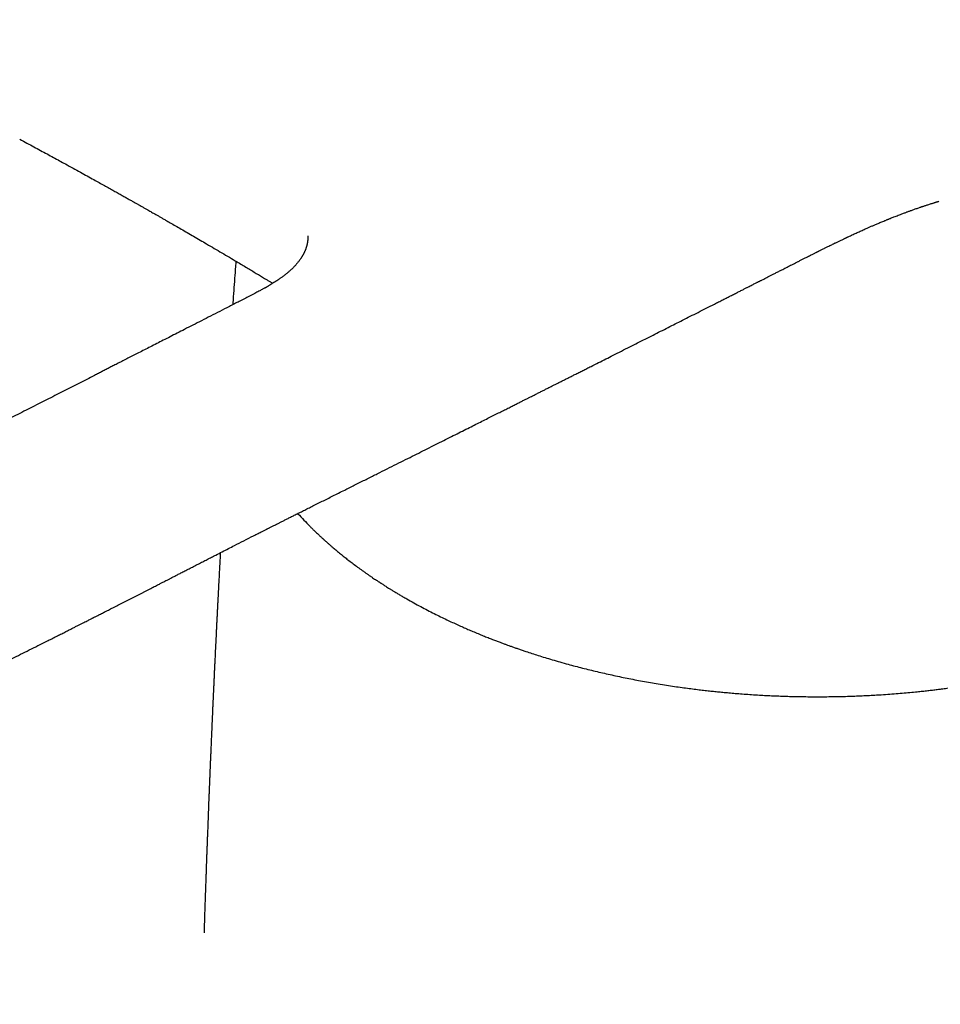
# Model space of a CAD drawing. Header units: millimetres. Extents: x 8 to 938, y 12 to 555.
# Tile 20 of 26: x 744 to 783, y 191 to 233. Entities that reach past the tile are written whole.
import ezdxf

# ---------------------------------------------------------------- set-up
doc = ezdxf.new("R2010")
doc.units = ezdxf.units.MM

msp = doc.modelspace()

# ---------------------------------------------------------------- linework, layer by layer
at = {"color": 7, "linetype": 'Continuous', "lineweight": 30}
for p, q in [((743.709, 228.058), (743.714, 228.055)), ((776.922, 222.841), (776.922, 222.841)), ((751.581, 194.341), (751.58, 194.303))]:
    msp.add_line(p, q, dxfattribs=at)
for points, knots in [([(760.945, 255.068), (760.834, 255.01), (760.617, 254.898), (760.298, 254.732), (759.993, 254.573), (759.701, 254.421), (759.422, 254.275), (759.156, 254.135), (758.902, 254.002), (758.658, 253.873), (758.424, 253.75), (758.2, 253.631), (757.989, 253.519), (757.793, 253.415), (757.61, 253.318), (757.442, 253.228), (757.289, 253.147), (757.15, 253.073), (757.024, 253.006), (756.912, 252.945), (756.812, 252.892), (756.725, 252.846), (756.652, 252.807), (756.593, 252.775), (756.547, 252.75), (756.512, 252.732), (756.486, 252.718), (756.466, 252.707), (756.446, 252.696), (756.424, 252.684), (756.39, 252.666), (756.34, 252.64), (756.274, 252.604), (756.196, 252.562), (756.106, 252.514), (756.004, 252.459), (755.892, 252.399), (755.769, 252.332), (755.621, 252.253), (755.451, 252.161), (755.259, 252.058), (755.064, 251.952), (754.865, 251.845), (754.662, 251.735), (754.456, 251.623), (754.19, 251.479), (753.861, 251.301), (753.468, 251.087), (753.063, 250.867), (752.648, 250.64), (752.222, 250.408), (751.785, 250.169), (751.356, 249.935), (750.937, 249.705), (750.528, 249.48), (750.11, 249.251), (749.684, 249.017), (749.25, 248.779), (748.808, 248.535), (748.359, 248.288), (747.746, 247.949), (746.974, 247.523), (746.049, 247.011), (745.144, 246.51), (744.259, 246.019), (743.395, 245.538), (742.541, 245.063), (741.7, 244.595), (740.87, 244.132), (740.052, 243.675), (739.218, 243.209), (738.371, 242.735), (737.511, 242.254), (736.662, 241.778), (735.82, 241.306), (734.807, 240.738), (733.62, 240.071), (732.26, 239.306), (730.901, 238.54), (729.542, 237.774), (728.185, 237.008), (726.827, 236.241), (725.608, 235.551), (724.521, 234.936), (723.565, 234.394), (722.598, 233.846), (721.619, 233.29), (720.629, 232.728), (719.627, 232.159), (718.615, 231.584), (717.567, 230.988), (716.485, 230.372), (715.597, 229.867), (714.93, 229.487), (714.49, 229.236), (714.055, 228.988), (713.602, 228.729), (713.132, 228.461), (712.648, 228.185), (712.175, 227.915), (711.715, 227.652), (711.267, 227.396), (710.831, 227.147), (710.407, 226.905), (709.995, 226.669), (709.596, 226.441), (709.208, 226.22), (708.833, 226.005), (708.508, 225.819), (708.23, 225.66), (707.998, 225.527), (707.771, 225.397), (707.549, 225.27), (707.327, 225.143), (707.1, 225.013), (706.854, 224.872), (706.589, 224.72), (706.304, 224.557), (706.006, 224.386), (705.697, 224.209), (705.377, 224.025), (705.045, 223.835), (704.701, 223.638), (704.339, 223.43), (703.96, 223.213), (703.562, 222.984), (703.152, 222.749), (702.728, 222.506), (702.292, 222.255), (701.869, 222.012), (701.458, 221.776), (701.063, 221.549), (700.658, 221.316), (700.275, 221.096), (699.916, 220.89), (699.588, 220.701), (699.264, 220.514), (698.929, 220.321), (698.583, 220.122), (698.228, 219.917), (697.883, 219.717), (697.55, 219.524), (697.227, 219.337), (696.912, 219.155), (696.606, 218.977), (696.308, 218.804), (696.021, 218.638), (695.747, 218.479), (695.484, 218.326), (695.237, 218.183), (695.005, 218.05), (694.789, 217.925), (694.584, 217.807), (694.388, 217.694), (694.225, 217.6), (694.091, 217.524), (693.982, 217.462), (693.872, 217.399), (693.756, 217.332), (693.632, 217.262), (693.501, 217.187), (693.362, 217.108), (693.201, 217.017), (693.018, 216.914), (692.81, 216.797), (692.59, 216.674), (692.358, 216.545), (692.156, 216.434), (691.988, 216.341), (691.856, 216.269), (691.721, 216.195), (691.583, 216.12), (691.443, 216.044), (691.306, 215.97), (691.17, 215.897), (691.039, 215.827), (690.913, 215.76), (690.797, 215.698), (690.691, 215.642), (690.594, 215.591), (690.507, 215.545), (690.43, 215.505), (690.363, 215.47), (690.305, 215.44), (690.261, 215.417), (690.228, 215.4), (690.204, 215.387), (690.18, 215.375), (690.154, 215.361), (690.122, 215.345), (690.08, 215.323), (690.026, 215.296), (689.961, 215.262), (689.884, 215.222), (689.796, 215.178), (689.697, 215.128), (689.588, 215.072), (689.441, 214.998), (689.262, 214.909), (689.057, 214.808), (688.857, 214.711), (688.663, 214.617), (688.473, 214.527), (688.295, 214.443), (688.124, 214.363), (687.888, 214.254), (687.684, 214.162), (687.51, 214.085), (687.44, 214.054), (687.376, 214.026), (687.328, 214.005), (687.294, 213.991), (687.272, 213.981), (687.252, 213.972), (687.229, 213.962), (687.198, 213.949), (687.155, 213.931), (687.102, 213.908), (687.041, 213.882), (686.975, 213.854), (686.908, 213.826), (686.842, 213.798), (686.779, 213.772), (686.685, 213.733), (686.567, 213.685), (686.425, 213.628), (686.295, 213.577), (686.176, 213.53), (686.068, 213.489), (685.969, 213.452), (685.88, 213.418), (685.799, 213.388), (685.727, 213.362), (685.664, 213.339), (685.617, 213.322), (685.583, 213.31), (685.56, 213.302), (685.54, 213.295), (685.519, 213.287), (685.492, 213.278), (685.455, 213.265), (685.383, 213.24), (685.273, 213.202), (685.128, 213.154), (684.973, 213.103), (684.811, 213.052), (684.68, 213.012), (684.58, 212.983), (684.518, 212.965), (684.464, 212.95), (684.422, 212.938), (684.39, 212.929), (684.368, 212.922), (684.347, 212.917), (684.323, 212.91), (684.291, 212.901), (684.251, 212.891), (684.204, 212.878), (684.152, 212.864), (684.099, 212.851), (684.047, 212.837), (683.984, 212.822), (683.91, 212.803), (683.827, 212.784), (683.75, 212.766), (683.691, 212.753), (683.651, 212.744), (683.625, 212.738), (683.599, 212.733), (683.569, 212.727), (683.533, 212.719), (683.489, 212.71), (683.424, 212.697), (683.345, 212.681), (683.254, 212.664), (683.173, 212.65), (683.101, 212.637), (683.038, 212.627), (682.986, 212.618), (682.945, 212.612), (682.913, 212.607), (682.889, 212.603), (682.871, 212.601), (682.851, 212.598), (682.825, 212.594), (682.788, 212.589), (682.74, 212.582), (682.685, 212.574), (682.63, 212.567), (682.579, 212.561), (682.531, 212.555), (682.486, 212.55), (682.42, 212.543), (682.333, 212.534), (682.236, 212.525), (682.15, 212.517), (682.073, 212.511), (681.991, 212.506), (681.908, 212.501), (681.825, 212.496), (681.743, 212.493), (681.664, 212.49), (681.586, 212.488), (681.507, 212.486), (681.427, 212.484), (681.35, 212.484), (681.276, 212.483), (681.206, 212.483), (681.136, 212.484), (681.066, 212.484), (680.998, 212.485), (680.938, 212.486), (680.891, 212.487), (680.854, 212.488), (680.826, 212.489), (680.804, 212.489), (680.781, 212.49), (680.753, 212.491), (680.715, 212.492), (680.666, 212.493), (680.606, 212.495), (680.535, 212.497), (680.453, 212.5), (680.361, 212.503), (680.257, 212.507), (680.143, 212.512), (680.017, 212.517), (679.88, 212.522), (679.732, 212.528), (679.573, 212.533), (679.408, 212.539), (679.237, 212.545), (679.063, 212.55), (678.879, 212.556), (678.687, 212.562), (678.485, 212.568), (678.348, 212.572), (678.278, 212.574)], [0, 0, 0, 0, 0.0037431, 0.0073404, 0.0107941, 0.0141054, 0.0172747, 0.0203017, 0.0231864, 0.0259287, 0.0286489, 0.0312129, 0.0336206, 0.0358723, 0.0379678, 0.0399074, 0.0416466, 0.0432379, 0.0446813, 0.0459768, 0.0471244, 0.0481242, 0.0489761, 0.0496305, 0.0501594, 0.0505626, 0.0508402, 0.0510458, 0.0512739, 0.0515263, 0.0518031, 0.052462, 0.0532277, 0.0541002, 0.0551536, 0.0563297, 0.0576283, 0.0590495, 0.0605932, 0.0627337, 0.0649555, 0.0672181, 0.0695215, 0.0718658, 0.0742508, 0.0766767, 0.0811101, 0.0856735, 0.0903671, 0.0951908, 0.1001447, 0.1052289, 0.1104432, 0.1151127, 0.119882, 0.124751, 0.1297199, 0.1347885, 0.1399568, 0.1452241, 0.1505111, 0.1614866, 0.1723242, 0.183024, 0.1933135, 0.2034723, 0.2135006, 0.2233984, 0.2331657, 0.2428027, 0.2523093, 0.262616, 0.272765, 0.2827564, 0.2926665, 0.3025767, 0.3186645, 0.3347525, 0.3508405, 0.3669287, 0.383017, 0.3991054, 0.4152195, 0.4264342, 0.437788, 0.449281, 0.4609132, 0.4726845, 0.4845951, 0.4966449, 0.5088339, 0.5219798, 0.5352839, 0.5405538, 0.5458306, 0.5510197, 0.5561069, 0.5620303, 0.5678092, 0.5734439, 0.5789342, 0.5842801, 0.5894818, 0.5945391, 0.599452, 0.6042206, 0.6088448, 0.6133247, 0.6176601, 0.6204985, 0.6232715, 0.6259789, 0.6286209, 0.6312299, 0.6339375, 0.6367577, 0.6400309, 0.6434437, 0.6469962, 0.6506883, 0.6545201, 0.6584915, 0.6626026, 0.6668534, 0.6714563, 0.6762126, 0.6811222, 0.686185, 0.6914009, 0.6967696, 0.7013969, 0.706132, 0.7109753, 0.7159278, 0.7198961, 0.7238626, 0.7277389, 0.7315246, 0.7359127, 0.7401716, 0.7443007, 0.7482994, 0.7521674, 0.7559045, 0.7596196, 0.7631955, 0.7666322, 0.7699297, 0.7730881, 0.7761075, 0.7788271, 0.7814233, 0.7838962, 0.786246, 0.7884729, 0.7898023, 0.7910838, 0.7923874, 0.7937854, 0.7952777, 0.7968644, 0.7985454, 0.8003204, 0.8026854, 0.8051987, 0.8078604, 0.81067, 0.8136276, 0.8151899, 0.8167906, 0.8184295, 0.8201065, 0.8218216, 0.8235204, 0.8251219, 0.8267705, 0.8283008, 0.8297129, 0.8310069, 0.8321829, 0.833241, 0.8341812, 0.8350037, 0.8357085, 0.8362957, 0.8366165, 0.8369069, 0.8371931, 0.8374843, 0.837868, 0.8383654, 0.839038, 0.8398459, 0.8407891, 0.8418675, 0.843081, 0.8444294, 0.8458914, 0.8485249, 0.8510494, 0.8534652, 0.8559329, 0.8582761, 0.8604949, 0.8625923, 0.8646452, 0.8693323, 0.870247, 0.8711578, 0.8719766, 0.8726549, 0.8729795, 0.8732583, 0.8734913, 0.8737349, 0.8741252, 0.8746681, 0.8753635, 0.8761349, 0.8770028, 0.8778587, 0.8786933, 0.8795068, 0.8802991, 0.8822474, 0.8840549, 0.8857218, 0.8872485, 0.888635, 0.8898817, 0.8910531, 0.8921033, 0.8930337, 0.8938446, 0.8945362, 0.8948721, 0.8951705, 0.8954314, 0.8956647, 0.8960007, 0.8964792, 0.8970993, 0.8988706, 0.9007996, 0.9028697, 0.9050309, 0.9072795, 0.9081848, 0.9090502, 0.9097851, 0.9103881, 0.9107695, 0.9110696, 0.9113075, 0.9116256, 0.9120632, 0.9126146, 0.9132799, 0.9140213, 0.9147536, 0.9154736, 0.9161813, 0.9173903, 0.9185617, 0.9196663, 0.9206383, 0.9210308, 0.9213961, 0.9217344, 0.9221282, 0.922647, 0.9232906, 0.923993, 0.9254149, 0.9267104, 0.9278793, 0.9289216, 0.9298343, 0.9306114, 0.9311827, 0.9316488, 0.9320096, 0.9321987, 0.9324788, 0.9328601, 0.9333427, 0.9341204, 0.9349785, 0.9357888, 0.9365505, 0.9372638, 0.9379287, 0.9385549, 0.9402049, 0.9418307, 0.9429357, 0.9441133, 0.9453707, 0.9466768, 0.9479538, 0.9491984, 0.9504697, 0.9515825, 0.9528005, 0.9540502, 0.955238, 0.9563633, 0.9574256, 0.9584244, 0.9595807, 0.9606234, 0.9615273, 0.9622914, 0.9627931, 0.9632079, 0.9635354, 0.9638105, 0.9642178, 0.9647783, 0.9654925, 0.9663609, 0.9673846, 0.9685646, 0.969902, 0.9713984, 0.9730558, 0.9748757, 0.9768568, 0.9789969, 0.9812948, 0.9837489, 0.9861344, 0.9886493, 0.9912935, 0.9940667, 0.9969689, 1, 1, 1, 1]), ([(743.712, 228.053), (743.815, 227.998), (744.017, 227.889), (744.313, 227.729), (744.6, 227.573), (744.878, 227.423), (745.146, 227.277), (745.404, 227.135), (745.683, 226.982), (745.98, 226.82), (746.291, 226.648), (746.585, 226.485), (746.853, 226.337), (747.097, 226.201), (747.317, 226.078), (747.525, 225.963), (747.719, 225.854), (747.901, 225.752), (748.07, 225.657), (748.226, 225.569), (748.37, 225.488), (748.503, 225.413), (748.625, 225.344), (748.738, 225.28), (748.843, 225.22), (748.95, 225.159), (749.057, 225.098), (749.163, 225.038), (749.254, 224.986), (749.339, 224.938), (749.425, 224.889), (749.521, 224.834), (749.627, 224.774), (749.742, 224.708), (749.864, 224.638), (749.99, 224.565), (750.154, 224.471), (750.357, 224.355), (750.602, 224.213), (750.86, 224.063), (751.13, 223.907), (751.405, 223.747), (751.807, 223.511), (752.333, 223.202), (752.835, 222.905), (753.191, 222.692), (753.402, 222.567), (753.605, 222.445), (753.798, 222.329), (753.981, 222.219), (754.136, 222.125), (754.266, 222.046), (754.373, 221.982), (754.452, 221.934), (754.496, 221.907), (754.505, 221.901)], [0, 0, 0, 0, 0.026573, 0.052281, 0.077233, 0.101442, 0.124906, 0.147626, 0.169603, 0.198606, 0.226203, 0.252396, 0.277182, 0.298126, 0.31795, 0.336653, 0.354237, 0.3707, 0.386045, 0.400269, 0.413374, 0.425568, 0.436632, 0.446944, 0.456612, 0.465636, 0.476479, 0.486218, 0.494852, 0.501838, 0.509754, 0.518656, 0.528545, 0.53935, 0.550697, 0.562532, 0.574855, 0.596553, 0.619615, 0.64404, 0.669824, 0.696222, 0.722682, 0.785304, 0.848276, 0.869344, 0.890294, 0.910394, 0.929549, 0.94776, 0.965033, 0.976139, 0.986816, 0.997057, 1, 1, 1, 1]), ([(776.922, 222.839), (776.963, 222.86), (777.041, 222.899), (777.153, 222.956), (777.255, 223.008), (777.347, 223.055), (777.429, 223.096), (777.501, 223.132), (777.562, 223.163), (777.614, 223.189), (777.655, 223.21), (777.687, 223.226), (777.711, 223.238), (777.731, 223.248), (777.753, 223.259), (777.78, 223.272), (777.812, 223.288), (777.85, 223.307), (777.918, 223.341), (778.01, 223.387), (778.118, 223.441), (778.215, 223.488), (778.3, 223.53), (778.383, 223.57), (778.455, 223.606), (778.519, 223.637), (778.573, 223.663), (778.63, 223.69), (778.69, 223.719), (778.751, 223.748), (778.809, 223.777), (778.86, 223.801), (778.9, 223.82), (778.93, 223.834), (778.956, 223.846), (778.982, 223.859), (779.012, 223.873), (779.055, 223.893), (779.111, 223.919), (779.183, 223.953), (779.261, 223.989), (779.343, 224.027), (779.426, 224.065), (779.51, 224.104), (779.596, 224.143), (779.683, 224.182), (779.767, 224.22), (779.844, 224.254), (779.912, 224.284), (779.973, 224.311), (780.032, 224.336), (780.091, 224.362), (780.153, 224.389), (780.218, 224.417), (780.286, 224.446), (780.359, 224.477), (780.437, 224.509), (780.518, 224.543), (780.592, 224.574), (780.656, 224.6), (780.705, 224.62), (780.751, 224.638), (780.796, 224.656), (780.851, 224.679), (780.919, 224.706), (781, 224.738), (781.087, 224.772), (781.18, 224.808), (781.277, 224.845), (781.365, 224.878), (781.439, 224.906), (781.497, 224.927), (781.552, 224.947), (781.604, 224.967), (781.656, 224.985), (781.711, 225.005), (781.772, 225.027), (781.838, 225.051), (781.909, 225.076), (781.98, 225.101), (782.047, 225.124), (782.101, 225.143), (782.143, 225.157), (782.176, 225.169), (782.21, 225.18), (782.25, 225.193), (782.297, 225.209), (782.352, 225.228), (782.413, 225.248), (782.481, 225.269), (782.552, 225.292), (782.616, 225.312), (782.669, 225.329), (782.708, 225.341), (782.744, 225.352), (782.774, 225.361), (782.804, 225.37), (782.832, 225.379), (782.859, 225.387), (782.883, 225.394), (782.901, 225.4), (782.912, 225.404), (782.912, 225.405), (782.912, 225.405)], [0, 0, 0, 0, 0.019463, 0.037296, 0.053502, 0.068086, 0.081052, 0.092401, 0.102137, 0.110262, 0.116778, 0.121686, 0.125413, 0.128019, 0.131455, 0.135754, 0.140916, 0.146941, 0.153828, 0.1732, 0.191065, 0.205747, 0.219235, 0.231882, 0.245514, 0.253862, 0.262614, 0.271771, 0.281332, 0.291295, 0.301197, 0.309534, 0.3157, 0.320458, 0.324078, 0.328186, 0.333051, 0.338673, 0.348716, 0.360516, 0.37341, 0.38664, 0.400203, 0.413846, 0.427808, 0.442087, 0.45607, 0.468745, 0.479779, 0.489227, 0.49848, 0.508165, 0.518282, 0.528832, 0.539993, 0.551894, 0.564533, 0.577906, 0.591477, 0.600802, 0.6088, 0.61574, 0.622935, 0.630562, 0.642713, 0.655827, 0.669957, 0.685107, 0.701269, 0.717567, 0.72824, 0.737489, 0.746029, 0.754421, 0.762664, 0.771145, 0.781025, 0.792377, 0.803578, 0.815872, 0.827253, 0.83657, 0.842449, 0.847689, 0.853263, 0.85918, 0.867574, 0.876868, 0.887228, 0.898647, 0.911119, 0.923512, 0.931699, 0.938494, 0.9441, 0.950271, 0.957471, 0.965742, 0.973655, 0.982174, 0.98977, 0.99619, 1, 1, 1, 1]), ([(755.999, 223.924), (755.999, 223.912), (756, 223.889), (755.999, 223.855), (755.998, 223.825), (755.997, 223.798), (755.996, 223.778), (755.994, 223.762), (755.993, 223.75), (755.992, 223.735), (755.99, 223.718), (755.987, 223.696), (755.984, 223.672), (755.98, 223.645), (755.975, 223.618), (755.971, 223.597), (755.968, 223.58), (755.964, 223.564), (755.96, 223.547), (755.955, 223.525), (755.949, 223.503), (755.943, 223.479), (755.937, 223.458), (755.93, 223.436), (755.922, 223.41), (755.912, 223.382), (755.901, 223.353), (755.892, 223.328), (755.882, 223.304), (755.872, 223.281), (755.862, 223.257), (755.85, 223.231), (755.838, 223.206), (755.826, 223.182), (755.814, 223.158), (755.8, 223.131), (755.784, 223.103), (755.769, 223.076), (755.755, 223.053), (755.744, 223.035), (755.734, 223.019), (755.723, 223.002), (755.706, 222.976), (755.684, 222.942), (755.659, 222.906), (755.634, 222.872), (755.608, 222.837), (755.578, 222.8), (755.548, 222.763), (755.517, 222.726), (755.484, 222.688), (755.447, 222.647), (755.41, 222.608), (755.374, 222.571), (755.341, 222.539), (755.309, 222.507), (755.274, 222.475), (755.235, 222.438), (755.192, 222.401), (755.149, 222.363), (755.104, 222.325), (755.056, 222.287), (755.006, 222.247), (754.955, 222.208), (754.903, 222.169), (754.855, 222.134), (754.804, 222.098), (754.748, 222.059), (754.678, 222.012), (754.598, 221.96), (754.51, 221.904), (754.419, 221.849), (754.345, 221.805), (754.292, 221.774), (754.259, 221.755), (754.229, 221.738), (754.201, 221.722), (754.172, 221.706), (754.138, 221.687), (754.094, 221.663), (754.042, 221.634), (753.979, 221.6), (753.906, 221.561), (753.823, 221.517), (753.729, 221.468), (753.624, 221.413), (753.55, 221.375), (753.511, 221.355)], [0, 0, 0, 0, 0.015554, 0.028809, 0.039769, 0.048621, 0.05591, 0.061687, 0.06748, 0.074011, 0.081346, 0.089835, 0.09998, 0.111787, 0.12392, 0.133258, 0.138944, 0.145414, 0.153001, 0.161143, 0.172298, 0.18206, 0.190936, 0.199457, 0.210168, 0.223382, 0.23552, 0.24603, 0.255344, 0.264952, 0.274936, 0.285531, 0.295997, 0.305873, 0.315143, 0.325574, 0.337817, 0.348426, 0.35753, 0.364606, 0.369831, 0.376066, 0.384308, 0.400066, 0.414307, 0.426003, 0.438628, 0.453724, 0.467895, 0.480331, 0.49455, 0.510098, 0.525139, 0.538602, 0.550389, 0.5608, 0.572659, 0.586097, 0.600278, 0.613508, 0.627271, 0.641535, 0.655945, 0.670416, 0.684945, 0.698423, 0.709971, 0.724866, 0.742311, 0.762667, 0.783778, 0.805455, 0.826502, 0.834495, 0.841836, 0.848522, 0.854547, 0.860304, 0.867723, 0.877079, 0.888396, 0.901707, 0.917055, 0.93449, 0.954074, 0.975881, 1, 1, 1, 1]), ([(752.929, 222.848), (752.924, 222.771), (752.906, 222.527), (752.875, 222.11), (752.838, 221.593), (752.811, 221.217), (752.796, 221.014), (752.794, 220.988)], [0, 0, 0, 0, 0.124514, 0.39402, 0.671861, 0.958036, 1, 1, 1, 1]), ([(757.756, 213.173), (757.906, 213.248), (758.202, 213.396), (758.639, 213.615), (759.063, 213.827), (759.475, 214.034), (759.873, 214.233), (760.259, 214.426), (760.632, 214.613), (760.997, 214.796), (761.354, 214.975), (761.703, 215.15), (762.038, 215.318), (762.358, 215.479), (762.665, 215.633), (762.955, 215.779), (763.229, 215.916), (763.486, 216.046), (763.731, 216.169), (763.962, 216.285), (764.18, 216.394), (764.384, 216.497), (764.575, 216.593), (764.752, 216.682), (764.917, 216.765), (765.067, 216.841), (765.205, 216.91), (765.329, 216.972), (765.44, 217.028), (765.559, 217.088), (765.689, 217.154), (765.833, 217.226), (765.971, 217.295), (766.103, 217.362), (766.219, 217.421), (766.326, 217.475), (766.429, 217.526), (766.544, 217.584), (766.67, 217.647), (766.807, 217.717), (766.948, 217.788), (767.091, 217.86), (767.237, 217.933), (767.39, 218.011), (767.552, 218.092), (767.723, 218.178), (767.898, 218.267), (768.124, 218.381), (768.395, 218.517), (768.709, 218.675), (769.035, 218.84), (769.374, 219.011), (769.723, 219.188), (770.062, 219.359), (770.393, 219.526), (770.719, 219.691), (771.043, 219.855), (771.359, 220.015), (771.672, 220.173), (771.985, 220.332), (772.309, 220.496), (772.643, 220.665), (772.988, 220.84), (773.281, 220.989), (773.519, 221.109), (773.699, 221.2), (773.881, 221.293), (774.061, 221.384), (774.234, 221.472), (774.394, 221.553), (774.535, 221.625), (774.659, 221.688), (774.765, 221.742), (774.862, 221.791), (774.948, 221.834), (775.023, 221.873), (775.088, 221.906), (775.143, 221.934), (775.183, 221.954), (775.211, 221.968), (775.232, 221.979), (775.257, 221.992), (775.291, 222.009), (775.334, 222.031), (775.385, 222.057), (775.45, 222.09), (775.529, 222.13), (775.624, 222.178), (775.731, 222.232), (775.85, 222.293), (775.981, 222.36), (776.131, 222.436), (776.301, 222.523), (776.492, 222.62), (776.698, 222.725), (776.844, 222.799), (776.92, 222.838), (776.923, 222.84)], [0, 0, 0, 0, 0.023392, 0.046116, 0.068171, 0.089558, 0.110277, 0.130328, 0.14971, 0.168424, 0.187313, 0.205468, 0.222889, 0.239578, 0.255533, 0.270755, 0.284876, 0.298301, 0.311031, 0.323065, 0.334403, 0.345045, 0.354992, 0.364243, 0.372798, 0.380657, 0.38782, 0.394288, 0.40006, 0.405136, 0.412954, 0.420432, 0.427606, 0.434478, 0.441092, 0.445852, 0.451213, 0.457174, 0.463735, 0.470896, 0.478658, 0.485788, 0.493359, 0.501371, 0.509825, 0.518719, 0.528022, 0.537329, 0.554082, 0.570435, 0.586387, 0.605229, 0.623479, 0.641137, 0.658205, 0.675451, 0.692101, 0.709109, 0.724897, 0.741252, 0.758176, 0.775667, 0.793726, 0.812353, 0.821631, 0.831043, 0.84059, 0.850219, 0.859315, 0.8677, 0.875375, 0.881508, 0.887096, 0.892141, 0.896641, 0.900598, 0.90401, 0.906878, 0.909202, 0.910286, 0.911234, 0.912522, 0.914283, 0.916517, 0.919224, 0.922404, 0.926712, 0.931664, 0.93726, 0.9435, 0.950383, 0.957911, 0.967107, 0.97711, 0.987921, 0.999541, 1, 1, 1, 1]), ([(753.512, 221.356), (753.366, 221.281), (753.08, 221.134), (752.656, 220.917), (752.247, 220.707), (751.851, 220.505), (751.468, 220.309), (751.099, 220.12), (750.753, 219.943), (750.429, 219.777), (750.127, 219.622), (749.835, 219.473), (749.556, 219.33), (749.287, 219.193), (749.031, 219.062), (748.785, 218.936), (748.551, 218.817), (748.329, 218.703), (748.117, 218.595), (747.918, 218.493), (747.733, 218.399), (747.56, 218.311), (747.395, 218.227), (747.232, 218.143), (747.068, 218.059), (746.734, 217.889), (746.227, 217.631), (745.545, 217.283), (744.854, 216.931), (744.154, 216.574), (743.46, 216.221), (742.773, 215.871), (742.093, 215.526), (741.528, 215.238), (741.08, 215.01), (740.754, 214.845), (740.436, 214.683), (740.128, 214.527), (739.833, 214.377), (739.551, 214.234), (739.28, 214.097), (739.022, 213.966), (738.776, 213.841), (738.558, 213.73), (738.365, 213.633), (738.19, 213.544), (738.011, 213.453), (737.82, 213.356), (737.609, 213.249), (737.377, 213.131), (737.121, 213.002), (736.851, 212.865), (736.562, 212.719), (736.254, 212.563), (735.93, 212.399), (735.513, 212.188), (735.013, 211.935), (734.433, 211.641), (733.847, 211.345), (733.257, 211.047), (732.662, 210.746), (732.074, 210.45), (731.493, 210.156), (730.866, 209.84), (730.194, 209.501), (729.479, 209.14), (728.769, 208.783), (728.062, 208.427), (727.354, 208.071), (726.647, 207.715), (726.008, 207.393), (725.438, 207.106), (724.936, 206.853), (724.433, 206.599), (723.931, 206.346), (723.428, 206.092), (722.926, 205.839), (722.42, 205.584), (721.929, 205.337), (721.448, 205.095), (720.978, 204.859), (720.498, 204.618), (720.07, 204.404), (719.697, 204.217), (719.38, 204.059), (719.059, 203.9), (718.738, 203.742), (718.416, 203.584), (718.097, 203.428), (717.783, 203.276), (717.48, 203.131), (717.189, 202.992), (716.909, 202.859), (716.688, 202.755), (716.522, 202.678), (716.412, 202.627), (716.311, 202.58), (716.22, 202.538), (716.141, 202.502), (716.077, 202.472), (716.028, 202.45), (715.989, 202.432), (715.949, 202.414), (715.903, 202.393), (715.848, 202.368), (715.772, 202.333), (715.673, 202.288), (715.55, 202.233), (715.414, 202.172), (715.266, 202.106), (715.118, 202.041), (714.972, 201.977), (714.829, 201.915), (714.679, 201.849), (714.522, 201.782), (714.298, 201.687), (714.016, 201.568), (713.68, 201.43), (713.36, 201.301), (713.068, 201.185), (712.802, 201.082), (712.563, 200.991), (712.36, 200.915), (712.192, 200.853), (712.081, 200.813), (712.002, 200.784), (711.955, 200.768), (711.914, 200.753), (711.88, 200.741), (711.853, 200.731), (711.829, 200.723), (711.805, 200.714), (711.774, 200.704), (711.737, 200.691), (711.694, 200.675), (711.637, 200.656), (711.563, 200.63), (711.472, 200.599), (711.369, 200.564), (711.232, 200.518), (711.063, 200.463), (710.865, 200.399), (710.66, 200.335), (710.448, 200.271), (710.229, 200.207), (710.063, 200.16), (709.954, 200.129), (709.906, 200.116), (709.865, 200.105), (709.832, 200.096), (709.804, 200.089), (709.776, 200.081), (709.741, 200.072), (709.696, 200.06), (709.641, 200.046), (709.573, 200.028), (709.492, 200.008), (709.404, 199.986), (709.317, 199.964), (709.234, 199.944), (709.155, 199.926), (709.059, 199.903), (708.949, 199.879), (708.829, 199.852), (708.723, 199.83), (708.63, 199.811), (708.555, 199.796), (708.497, 199.785), (708.452, 199.776), (708.411, 199.768), (708.374, 199.761), (708.34, 199.755), (708.304, 199.748), (708.264, 199.741), (708.217, 199.732), (708.162, 199.723), (708.102, 199.713), (708.041, 199.702), (707.981, 199.693), (707.886, 199.677), (707.753, 199.657), (707.616, 199.638), (707.507, 199.624), (707.428, 199.614), (707.351, 199.605), (707.281, 199.597), (707.223, 199.591), (707.18, 199.587), (707.148, 199.583), (707.117, 199.58), (707.081, 199.577), (707.037, 199.573), (706.986, 199.568), (706.918, 199.562), (706.836, 199.556), (706.742, 199.549), (706.65, 199.544), (706.558, 199.538), (706.468, 199.534), (706.381, 199.53), (706.303, 199.528), (706.235, 199.526), (706.176, 199.524), (706.121, 199.523), (706.065, 199.522), (706.005, 199.522), (705.941, 199.521), (705.879, 199.521), (705.821, 199.521), (705.767, 199.521), (705.71, 199.522), (705.65, 199.523), (705.588, 199.524), (705.528, 199.525), (705.472, 199.527), (705.424, 199.528), (705.382, 199.529), (705.348, 199.531), (705.318, 199.532), (705.284, 199.533), (705.242, 199.535), (705.191, 199.537), (705.041, 199.544), (704.848, 199.556), (704.615, 199.573), (704.435, 199.588), (704.254, 199.605), (704.078, 199.623), (703.911, 199.64), (703.754, 199.656), (703.607, 199.672), (703.47, 199.686), (703.339, 199.7), (703.211, 199.714), (703.082, 199.728), (702.947, 199.743), (702.803, 199.758), (702.647, 199.775), (702.48, 199.794), (702.328, 199.81), (702.194, 199.825), (702.083, 199.837), (701.975, 199.849), (701.875, 199.86), (701.781, 199.87), (701.704, 199.879), (701.641, 199.885), (701.586, 199.891), (701.525, 199.898), (701.472, 199.904), (701.439, 199.907), (701.43, 199.908)], [0, 0, 0, 0, 0.00829, 0.016322, 0.024096, 0.031612, 0.03887, 0.04587, 0.052612, 0.058566, 0.064303, 0.069823, 0.075126, 0.080212, 0.085081, 0.089734, 0.09417, 0.098388, 0.10239, 0.106176, 0.109744, 0.11291, 0.115998, 0.119096, 0.122203, 0.125321, 0.138075, 0.150994, 0.164077, 0.177324, 0.190751, 0.203451, 0.216312, 0.229335, 0.235531, 0.241747, 0.247789, 0.253598, 0.259175, 0.264519, 0.26963, 0.274508, 0.279154, 0.283567, 0.286871, 0.290085, 0.29347, 0.297063, 0.300864, 0.305425, 0.310253, 0.315347, 0.320709, 0.326612, 0.332806, 0.33909, 0.350191, 0.361137, 0.371929, 0.383321, 0.394536, 0.405609, 0.416566, 0.427409, 0.441072, 0.454548, 0.467876, 0.481191, 0.494506, 0.50782, 0.521138, 0.530581, 0.540028, 0.549478, 0.55893, 0.568383, 0.577836, 0.587291, 0.5969, 0.60556, 0.614408, 0.623445, 0.632667, 0.63856, 0.644525, 0.650564, 0.656662, 0.662632, 0.668756, 0.674669, 0.68037, 0.685859, 0.691137, 0.696203, 0.698366, 0.70048, 0.702417, 0.704129, 0.705617, 0.706881, 0.707718, 0.708416, 0.709104, 0.709968, 0.711009, 0.712223, 0.714303, 0.716623, 0.719183, 0.721983, 0.725023, 0.727579, 0.730284, 0.733135, 0.736134, 0.739197, 0.745831, 0.752187, 0.758264, 0.764062, 0.768838, 0.773401, 0.777723, 0.780441, 0.783051, 0.784048, 0.78498, 0.785756, 0.786373, 0.786938, 0.787303, 0.78776, 0.788342, 0.789049, 0.789881, 0.790837, 0.792355, 0.794109, 0.796098, 0.798321, 0.802006, 0.805835, 0.8098, 0.813901, 0.818136, 0.822506, 0.823577, 0.824515, 0.825308, 0.825956, 0.826459, 0.826922, 0.82763, 0.828519, 0.829586, 0.830833, 0.83255, 0.834334, 0.836043, 0.837677, 0.839235, 0.840717, 0.843384, 0.845768, 0.847868, 0.8497, 0.851338, 0.852311, 0.853205, 0.85402, 0.854757, 0.855415, 0.856106, 0.856887, 0.857845, 0.858979, 0.860215, 0.861446, 0.86267, 0.863889, 0.86722, 0.870738, 0.872312, 0.873935, 0.875597, 0.877071, 0.878264, 0.879174, 0.879702, 0.880299, 0.881055, 0.881969, 0.883041, 0.884269, 0.886228, 0.888178, 0.890118, 0.89205, 0.893973, 0.895838, 0.897532, 0.898914, 0.900151, 0.901271, 0.90245, 0.903719, 0.905077, 0.90655, 0.907638, 0.908788, 0.91, 0.911273, 0.912609, 0.913955, 0.915141, 0.916153, 0.917078, 0.917783, 0.91834, 0.919034, 0.919939, 0.921027, 0.922297, 0.929565, 0.933344, 0.937186, 0.941088, 0.944858, 0.948402, 0.951718, 0.954802, 0.957652, 0.960362, 0.963029, 0.965663, 0.968448, 0.971452, 0.974682, 0.978153, 0.981866, 0.984156, 0.986513, 0.988763, 0.990856, 0.992792, 0.994572, 0.995661, 0.996704, 0.997949, 0.99947, 1, 1, 1, 1]), ([(744.474, 206.431), (744.55, 206.47), (744.698, 206.545), (744.915, 206.654), (745.12, 206.758), (745.314, 206.856), (745.496, 206.948), (745.665, 207.033), (745.819, 207.111), (745.96, 207.182), (746.09, 207.248), (746.211, 207.309), (746.326, 207.368), (746.434, 207.422), (746.534, 207.473), (746.622, 207.517), (746.696, 207.555), (746.755, 207.585), (746.799, 207.608), (746.832, 207.624), (746.86, 207.638), (746.891, 207.654), (746.932, 207.675), (746.984, 207.702), (747.048, 207.734), (747.12, 207.77), (747.196, 207.809), (747.277, 207.85), (747.361, 207.893), (747.448, 207.937), (747.574, 208.001), (747.743, 208.087), (747.955, 208.195), (748.214, 208.327), (748.516, 208.482), (748.78, 208.617), (748.968, 208.713), (749.078, 208.769), (749.189, 208.826), (749.296, 208.881), (749.399, 208.934), (749.495, 208.983), (749.583, 209.028), (749.661, 209.068), (749.729, 209.103), (749.791, 209.135), (749.862, 209.171), (749.948, 209.215), (750.052, 209.269), (750.167, 209.328), (750.296, 209.394), (750.438, 209.467), (750.592, 209.547), (750.759, 209.632), (750.938, 209.724), (751.127, 209.821), (751.322, 209.921), (751.515, 210.021), (751.705, 210.118), (751.89, 210.213), (752.103, 210.322), (752.344, 210.445), (752.61, 210.581), (752.917, 210.738), (753.276, 210.921), (753.579, 211.075), (753.782, 211.178), (753.875, 211.225), (753.962, 211.269), (754.041, 211.309), (754.108, 211.343), (754.165, 211.372), (754.212, 211.395), (754.249, 211.414), (754.283, 211.431), (754.318, 211.449), (754.359, 211.47), (754.407, 211.494), (754.461, 211.521), (754.521, 211.551), (754.587, 211.584), (754.666, 211.624), (754.759, 211.671), (754.869, 211.726), (754.99, 211.788), (755.123, 211.854), (755.268, 211.927), (755.424, 212.006), (755.593, 212.09), (755.773, 212.181), (755.965, 212.277), (756.168, 212.379), (756.383, 212.487), (756.606, 212.598), (756.835, 212.713), (757.07, 212.83), (757.316, 212.953), (757.546, 213.068), (757.693, 213.142), (757.756, 213.173)], [0, 0, 0, 0, 0.017053, 0.033257, 0.048611, 0.063116, 0.076772, 0.089578, 0.100875, 0.111417, 0.121204, 0.130236, 0.138512, 0.147002, 0.154516, 0.161055, 0.166619, 0.171208, 0.174287, 0.17669, 0.178415, 0.180661, 0.183662, 0.187654, 0.192498, 0.198014, 0.2038, 0.209842, 0.216139, 0.222691, 0.229498, 0.244587, 0.260786, 0.277522, 0.303027, 0.329013, 0.337279, 0.345593, 0.353954, 0.362243, 0.369923, 0.37733, 0.383978, 0.389867, 0.394996, 0.39941, 0.403791, 0.411086, 0.418961, 0.427435, 0.437303, 0.448078, 0.45976, 0.472349, 0.485846, 0.500367, 0.515334, 0.529988, 0.544321, 0.558332, 0.572021, 0.592881, 0.612947, 0.632572, 0.662875, 0.694295, 0.701502, 0.70874, 0.715427, 0.721322, 0.726424, 0.730735, 0.734253, 0.736975, 0.73919, 0.741821, 0.744942, 0.748551, 0.752571, 0.757063, 0.762025, 0.767516, 0.774861, 0.783087, 0.792194, 0.802182, 0.813052, 0.824803, 0.837435, 0.850948, 0.865342, 0.880617, 0.896774, 0.913812, 0.930683, 0.948338, 0.966777, 0.985998, 1, 1, 1, 1]), ([(755.569, 212.078), (755.571, 212.076), (755.654, 211.982), (755.827, 211.798), (756.028, 211.591), (756.171, 211.448), (756.252, 211.369), (756.329, 211.294), (756.401, 211.226), (756.463, 211.168), (756.514, 211.12), (756.556, 211.081), (756.592, 211.047), (756.623, 211.019), (756.648, 210.996), (756.666, 210.98), (756.68, 210.967), (756.695, 210.954), (756.714, 210.937), (756.742, 210.911), (756.78, 210.877), (756.826, 210.836), (756.875, 210.793), (756.925, 210.75), (756.975, 210.706), (757.027, 210.661), (757.112, 210.589), (757.232, 210.488), (757.387, 210.36), (757.547, 210.232), (757.712, 210.102), (757.889, 209.966), (758.043, 209.85), (758.171, 209.756), (758.27, 209.684), (758.372, 209.611), (758.473, 209.539), (758.572, 209.471), (758.667, 209.405), (758.758, 209.343), (758.843, 209.286), (758.916, 209.237), (758.974, 209.199), (759.017, 209.17), (759.048, 209.15), (759.069, 209.136), (759.085, 209.126), (759.101, 209.116), (759.127, 209.099), (759.167, 209.073), (759.222, 209.038), (759.287, 208.996), (759.362, 208.948), (759.449, 208.894), (759.548, 208.833), (759.658, 208.765), (759.78, 208.691), (759.914, 208.611), (760.06, 208.526), (760.162, 208.467), (760.215, 208.436)], [0, 0, 0, 0, 0.00173, 0.0695812, 0.1373723, 0.1577028, 0.1780316, 0.1975994, 0.2151954, 0.2308001, 0.2422804, 0.2523735, 0.2610774, 0.2683899, 0.2743085, 0.2788332, 0.2813174, 0.2843109, 0.2888024, 0.2947917, 0.3044223, 0.3155463, 0.3268493, 0.3383174, 0.3499502, 0.3617475, 0.3737091, 0.4074477, 0.442871, 0.4765081, 0.5120377, 0.5494642, 0.5887968, 0.6085545, 0.6287616, 0.6494189, 0.6704258, 0.6902244, 0.7082852, 0.7273405, 0.7439825, 0.7582108, 0.770025, 0.7773675, 0.7833239, 0.787894, 0.7897941, 0.7926242, 0.7966433, 0.804902, 0.8158373, 0.8279101, 0.8421342, 0.8585114, 0.877044, 0.8977349, 0.9201608, 0.9446765, 0.9712874, 1, 1, 1, 1]), ([(752.266, 210.406), (752.265, 210.381), (752.258, 210.247), (752.245, 210.004), (752.227, 209.68), (752.21, 209.364), (752.197, 209.108), (752.187, 208.91), (752.179, 208.764), (752.172, 208.621), (752.164, 208.475), (752.156, 208.319), (752.148, 208.159), (752.139, 207.995), (752.131, 207.828), (752.122, 207.655), (752.114, 207.48), (752.105, 207.308), (752.097, 207.142), (752.087, 206.938), (752.075, 206.7), (752.062, 206.432), (752.05, 206.183), (752.039, 205.952), (752.029, 205.739), (752.019, 205.541), (752.01, 205.357), (752.004, 205.211), (751.998, 205.098), (751.994, 205.015), (751.991, 204.937), (751.987, 204.861), (751.984, 204.78), (751.979, 204.688), (751.974, 204.581), (751.969, 204.459), (751.963, 204.322), (751.956, 204.17), (751.948, 204.007), (751.941, 203.837), (751.933, 203.668), (751.924, 203.456), (751.912, 203.204), (751.9, 202.915), (751.889, 202.656), (751.879, 202.425), (751.87, 202.223), (751.862, 202.026), (751.854, 201.839), (751.846, 201.663), (751.839, 201.5), (751.833, 201.35), (751.828, 201.212), (751.823, 201.093), (751.818, 200.992), (751.815, 200.906), (751.811, 200.82), (751.808, 200.725), (751.803, 200.617), (751.798, 200.494), (751.793, 200.358), (751.787, 200.207), (751.777, 199.965), (751.764, 199.639), (751.748, 199.236), (751.733, 198.84), (751.721, 198.511), (751.711, 198.249), (751.704, 198.05), (751.696, 197.856), (751.69, 197.671), (751.683, 197.498), (751.677, 197.332), (751.671, 197.174), (751.666, 197.025), (751.662, 196.9), (751.658, 196.796), (751.655, 196.703), (751.651, 196.613), (751.648, 196.519), (751.645, 196.422), (751.641, 196.314), (751.637, 196.196), (751.632, 196.068), (751.628, 195.929), (751.62, 195.722), (751.611, 195.451), (751.6, 195.122), (751.589, 194.8), (751.581, 194.54), (751.576, 194.388), (751.574, 194.341)], [0, 0, 0, 0, 0.004636, 0.024931, 0.045472, 0.065168, 0.083833, 0.093198, 0.10228, 0.111079, 0.119897, 0.129551, 0.140088, 0.149824, 0.160208, 0.171212, 0.182186, 0.192857, 0.203225, 0.213291, 0.23096, 0.247612, 0.263247, 0.277469, 0.290742, 0.303076, 0.314469, 0.324923, 0.330378, 0.335537, 0.3404, 0.344967, 0.349781, 0.35552, 0.362185, 0.369777, 0.378296, 0.387742, 0.398114, 0.408833, 0.419382, 0.429763, 0.448354, 0.466376, 0.48383, 0.496775, 0.509388, 0.52167, 0.533435, 0.544438, 0.554501, 0.563826, 0.572415, 0.580266, 0.586016, 0.591295, 0.596334, 0.602186, 0.608978, 0.616563, 0.625055, 0.634454, 0.644759, 0.670257, 0.695345, 0.719996, 0.744209, 0.756718, 0.769107, 0.781325, 0.792882, 0.803656, 0.813646, 0.823904, 0.83318, 0.841472, 0.847298, 0.85263, 0.85872, 0.864129, 0.870187, 0.876893, 0.884249, 0.892253, 0.900905, 0.910122, 0.930999, 0.951478, 0.971558, 0.991239, 1, 1, 1, 1]), ([(760.216, 208.436), (760.317, 208.379), (760.515, 208.267), (760.812, 208.106), (761.102, 207.953), (761.383, 207.81), (761.655, 207.674), (761.914, 207.55), (762.159, 207.435), (762.39, 207.329), (762.612, 207.229), (762.825, 207.136), (763.041, 207.044), (763.258, 206.953), (763.475, 206.864), (763.677, 206.784), (763.864, 206.71), (764.035, 206.644), (764.19, 206.586), (764.329, 206.534), (764.452, 206.489), (764.574, 206.444), (764.7, 206.399), (764.84, 206.35), (764.986, 206.299), (765.139, 206.246), (765.329, 206.182), (765.558, 206.107), (765.83, 206.02), (766.12, 205.929), (766.429, 205.836), (766.756, 205.741), (767.183, 205.622), (767.709, 205.483), (768.332, 205.33), (768.967, 205.185), (769.614, 205.049), (770.274, 204.923), (770.836, 204.825), (771.292, 204.752), (771.629, 204.701), (771.951, 204.655), (772.256, 204.614), (772.543, 204.578), (772.811, 204.545), (773.062, 204.517), (773.297, 204.491), (773.527, 204.468), (773.767, 204.444), (774.027, 204.421), (774.308, 204.397), (774.61, 204.374), (774.932, 204.351), (775.249, 204.331), (775.557, 204.315), (775.853, 204.3), (776.158, 204.288), (776.467, 204.278), (776.775, 204.27), (777.197, 204.262), (777.73, 204.258), (778.373, 204.263), (779.009, 204.277), (779.636, 204.301), (780.179, 204.329), (780.634, 204.358), (780.997, 204.385), (781.343, 204.413), (781.671, 204.443), (781.96, 204.471), (782.213, 204.497), (782.433, 204.522), (782.642, 204.546), (782.84, 204.57), (783.003, 204.59), (783.14, 204.608), (783.26, 204.624), (783.395, 204.642), (783.544, 204.663), (783.708, 204.686), (783.898, 204.714), (784.116, 204.747), (784.363, 204.787), (784.63, 204.831), (784.9, 204.877), (785.17, 204.926), (785.44, 204.977), (785.723, 205.032), (786.019, 205.092), (786.328, 205.157), (786.643, 205.226), (786.963, 205.3), (787.288, 205.378), (787.623, 205.461), (787.969, 205.551), (788.201, 205.615), (788.319, 205.647)], [0, 0, 0, 0, 0.01392, 0.027293, 0.040127, 0.052428, 0.064201, 0.075452, 0.085585, 0.095259, 0.104478, 0.113243, 0.121555, 0.130915, 0.139631, 0.147702, 0.15513, 0.161916, 0.167956, 0.173376, 0.178176, 0.182356, 0.187541, 0.192879, 0.198483, 0.204355, 0.210494, 0.220128, 0.230361, 0.241196, 0.252638, 0.264696, 0.27736, 0.299457, 0.321734, 0.344189, 0.366846, 0.389719, 0.412828, 0.424902, 0.436396, 0.447301, 0.457618, 0.467349, 0.476334, 0.484754, 0.492607, 0.499897, 0.507903, 0.516583, 0.525938, 0.535968, 0.546672, 0.558051, 0.567459, 0.577261, 0.587436, 0.597665, 0.607829, 0.617932, 0.639378, 0.660565, 0.681506, 0.702217, 0.722711, 0.735367, 0.747442, 0.758937, 0.769854, 0.780192, 0.787909, 0.795267, 0.802267, 0.808907, 0.815191, 0.818741, 0.82279, 0.827339, 0.832387, 0.837935, 0.843981, 0.851745, 0.860198, 0.869334, 0.879148, 0.888011, 0.897366, 0.907215, 0.917559, 0.928398, 0.939737, 0.950886, 0.962483, 0.974532, 0.987036, 1, 1, 1, 1]), ([(702.139, 191.279), (702.195, 191.273), (702.307, 191.26), (702.472, 191.242), (702.628, 191.225), (702.773, 191.209), (702.908, 191.194), (703.031, 191.18), (703.144, 191.167), (703.246, 191.156), (703.343, 191.145), (703.436, 191.134), (703.531, 191.124), (703.627, 191.113), (703.728, 191.102), (703.833, 191.09), (703.934, 191.078), (704.028, 191.067), (704.117, 191.057), (704.209, 191.047), (704.303, 191.036), (704.399, 191.025), (704.491, 191.015), (704.577, 191.005), (704.658, 190.996), (704.732, 190.987), (704.8, 190.98), (704.85, 190.974), (704.886, 190.97), (704.916, 190.967), (704.952, 190.963), (705.008, 190.957), (705.083, 190.949), (705.176, 190.939), (705.271, 190.929), (705.364, 190.92), (705.453, 190.912), (705.539, 190.904), (705.63, 190.895), (705.728, 190.887), (705.831, 190.878), (705.921, 190.871), (705.993, 190.865), (706.045, 190.861), (706.091, 190.858), (706.143, 190.854), (706.208, 190.85), (706.287, 190.845), (706.371, 190.84), (706.455, 190.835), (706.533, 190.831), (706.605, 190.827), (706.675, 190.824), (706.751, 190.821), (706.836, 190.817), (706.924, 190.814), (707.01, 190.812), (707.1, 190.81), (707.197, 190.807), (707.299, 190.806), (707.395, 190.805), (707.483, 190.805), (707.569, 190.805), (707.653, 190.805), (707.727, 190.806), (707.794, 190.807), (707.862, 190.808), (707.938, 190.81), (708.015, 190.812), (708.086, 190.814), (708.148, 190.817), (708.206, 190.819), (708.267, 190.821), (708.338, 190.825), (708.414, 190.829), (708.493, 190.833), (708.567, 190.837), (708.642, 190.842), (708.718, 190.847), (708.798, 190.853), (708.875, 190.859), (708.946, 190.865), (709.006, 190.87), (709.059, 190.875), (709.112, 190.879), (709.173, 190.885), (709.241, 190.892), (709.323, 190.9), (709.412, 190.909), (709.505, 190.92), (709.593, 190.93), (709.68, 190.94), (709.77, 190.952), (709.859, 190.963), (709.942, 190.974), (710.018, 190.985), (710.09, 190.995), (710.162, 191.006), (710.239, 191.017), (710.317, 191.029), (710.392, 191.041), (710.46, 191.052), (710.524, 191.062), (710.586, 191.073), (710.65, 191.084), (710.719, 191.096), (710.793, 191.109), (710.869, 191.122), (710.942, 191.136), (711.007, 191.148), (711.081, 191.162), (711.169, 191.179), (711.272, 191.2), (711.378, 191.222), (711.483, 191.244), (711.589, 191.266), (711.695, 191.29), (711.798, 191.313), (711.892, 191.334), (711.969, 191.352), (712.036, 191.368), (712.099, 191.383), (712.17, 191.4), (712.251, 191.419), (712.33, 191.439), (712.405, 191.458), (712.467, 191.473), (712.524, 191.488), (712.572, 191.5), (712.617, 191.512), (712.68, 191.528), (712.768, 191.552), (712.882, 191.582), (713.001, 191.615), (713.124, 191.649), (713.248, 191.684), (713.35, 191.713), (713.426, 191.735), (713.475, 191.749), (713.517, 191.762), (713.558, 191.774), (713.604, 191.787), (713.66, 191.804), (713.724, 191.823), (713.789, 191.843), (713.853, 191.862), (713.914, 191.881), (713.981, 191.902), (714.052, 191.924), (714.125, 191.947), (714.19, 191.967), (714.244, 191.984), (714.29, 191.999), (714.332, 192.012), (714.379, 192.028), (714.436, 192.046), (714.498, 192.066), (714.56, 192.086), (714.631, 192.11), (714.709, 192.136), (714.793, 192.164), (714.869, 192.189), (714.928, 192.209), (714.971, 192.224), (715.002, 192.235), (715.035, 192.246), (715.076, 192.26), (715.143, 192.283), (715.229, 192.313), (715.328, 192.347), (715.419, 192.38), (715.502, 192.409), (715.574, 192.435), (715.635, 192.457), (715.681, 192.473), (715.715, 192.486), (715.746, 192.497), (715.783, 192.511), (715.83, 192.528), (715.885, 192.548), (715.946, 192.57), (716.01, 192.594), (716.116, 192.634), (716.262, 192.688), (716.442, 192.756), (716.609, 192.821), (716.743, 192.873), (716.847, 192.914), (716.923, 192.944), (716.999, 192.974), (717.079, 193.005), (717.167, 193.041), (717.255, 193.076), (717.341, 193.111), (717.422, 193.143), (717.504, 193.177), (717.583, 193.209), (717.648, 193.236), (717.698, 193.257), (717.736, 193.272), (717.766, 193.285), (717.79, 193.295), (717.816, 193.306), (717.849, 193.319), (717.895, 193.338), (717.95, 193.361), (718.012, 193.387), (718.078, 193.415), (718.144, 193.443), (718.288, 193.504), (718.506, 193.597), (718.733, 193.695), (718.89, 193.763), (718.978, 193.801), (719.058, 193.837), (719.127, 193.867), (719.183, 193.892), (719.233, 193.914), (719.283, 193.936), (719.341, 193.962), (719.409, 193.992), (719.484, 194.025), (719.567, 194.063), (719.653, 194.101), (719.737, 194.139), (719.826, 194.179), (719.918, 194.221), (720.011, 194.263), (720.091, 194.299), (720.159, 194.33), (720.215, 194.356), (720.263, 194.378), (720.308, 194.399), (720.373, 194.428), (720.461, 194.469), (720.574, 194.521), (720.711, 194.585), (720.874, 194.661), (721.066, 194.751), (721.273, 194.848), (721.487, 194.95), (721.707, 195.054), (721.931, 195.162), (722.168, 195.276), (722.416, 195.396), (722.677, 195.523), (722.949, 195.656), (723.234, 195.795), (723.545, 195.949), (723.883, 196.116), (724.25, 196.299), (724.631, 196.488), (725.026, 196.686), (725.436, 196.89), (725.859, 197.103), (726.285, 197.316), (726.711, 197.529), (727.137, 197.743), (727.576, 197.963), (728.027, 198.189), (728.491, 198.421), (728.961, 198.656), (729.435, 198.893), (729.914, 199.132), (730.405, 199.377), (730.908, 199.628), (731.422, 199.885), (731.947, 200.148), (732.485, 200.416), (733.042, 200.695), (733.621, 200.985), (734.22, 201.285), (734.832, 201.591), (735.457, 201.904), (736.094, 202.224), (736.744, 202.549), (737.406, 202.881), (738.081, 203.22), (738.768, 203.565), (739.468, 203.917), (740.18, 204.275), (740.891, 204.632), (741.599, 204.988), (742.305, 205.344), (743.022, 205.705), (743.75, 206.072), (744.239, 206.318), (744.486, 206.442)], [0, 0, 0, 0, 0.004492, 0.00891, 0.01305, 0.016911, 0.020494, 0.023743, 0.026725, 0.02944, 0.031886, 0.034447, 0.036875, 0.039421, 0.042086, 0.044872, 0.047782, 0.050048, 0.052388, 0.054802, 0.057294, 0.059865, 0.062338, 0.064586, 0.066606, 0.068683, 0.070437, 0.071866, 0.072555, 0.073243, 0.074135, 0.075236, 0.077449, 0.07978, 0.082169, 0.084507, 0.086652, 0.088659, 0.090818, 0.093226, 0.095709, 0.098227, 0.099651, 0.100883, 0.10192, 0.102943, 0.104581, 0.106505, 0.108475, 0.110468, 0.112359, 0.113966, 0.115423, 0.117228, 0.119205, 0.121306, 0.123286, 0.125108, 0.127448, 0.129913, 0.13203, 0.133952, 0.13587, 0.137773, 0.139595, 0.14079, 0.142293, 0.144085, 0.145833, 0.147418, 0.148763, 0.14995, 0.151267, 0.152754, 0.154666, 0.156341, 0.157933, 0.159571, 0.161258, 0.163006, 0.164855, 0.166363, 0.167695, 0.168788, 0.169862, 0.171227, 0.172781, 0.174357, 0.176661, 0.178663, 0.180516, 0.182432, 0.184418, 0.186514, 0.188264, 0.189965, 0.191501, 0.193035, 0.194743, 0.196566, 0.198221, 0.199674, 0.201054, 0.202434, 0.203815, 0.205312, 0.206948, 0.208746, 0.210369, 0.21176, 0.213092, 0.215293, 0.217615, 0.219964, 0.222293, 0.224614, 0.227026, 0.229383, 0.231488, 0.233293, 0.234552, 0.23594, 0.237516, 0.239316, 0.241363, 0.242835, 0.244294, 0.245562, 0.246635, 0.247566, 0.248532, 0.250905, 0.253483, 0.256186, 0.25895, 0.261763, 0.264611, 0.265833, 0.266921, 0.267872, 0.268704, 0.269717, 0.271013, 0.272493, 0.274032, 0.275484, 0.276851, 0.278131, 0.280024, 0.281694, 0.283149, 0.28439, 0.285423, 0.286223, 0.287293, 0.288632, 0.290083, 0.291502, 0.292888, 0.294905, 0.296848, 0.298618, 0.300102, 0.300889, 0.301563, 0.30222, 0.303145, 0.304358, 0.306762, 0.309043, 0.311131, 0.313026, 0.314705, 0.316102, 0.317211, 0.317808, 0.31846, 0.31932, 0.320387, 0.321661, 0.323118, 0.324581, 0.326014, 0.330447, 0.334568, 0.338398, 0.341982, 0.343788, 0.345552, 0.347276, 0.349026, 0.351053, 0.353381, 0.355114, 0.356981, 0.358979, 0.360839, 0.362418, 0.363461, 0.36433, 0.365026, 0.365549, 0.366011, 0.366814, 0.36786, 0.36915, 0.370651, 0.372183, 0.373719, 0.375258, 0.382155, 0.388953, 0.391046, 0.393117, 0.395031, 0.396634, 0.397928, 0.398954, 0.400098, 0.401454, 0.403022, 0.404801, 0.406753, 0.408833, 0.410797, 0.412627, 0.415074, 0.417233, 0.419104, 0.420688, 0.421985, 0.423031, 0.424074, 0.425165, 0.427605, 0.430254, 0.433112, 0.437265, 0.44179, 0.446685, 0.451949, 0.45696, 0.462261, 0.467853, 0.473734, 0.479902, 0.486356, 0.493094, 0.500115, 0.50847, 0.517171, 0.526214, 0.535597, 0.545321, 0.555387, 0.565797, 0.575642, 0.585781, 0.596215, 0.606949, 0.617986, 0.629333, 0.640457, 0.651867, 0.663558, 0.67553, 0.687781, 0.700311, 0.71312, 0.726205, 0.740208, 0.754511, 0.769115, 0.784021, 0.799232, 0.814745, 0.830563, 0.846683, 0.863108, 0.879835, 0.896866, 0.9142, 0.930822, 0.947712, 0.964872, 0.982302, 1, 1, 1, 1]), ([(751.576, 194.304), (751.575, 194.297), (751.575, 194.271), (751.574, 194.244), (751.573, 194.22), (751.573, 194.205), (751.572, 194.193), (751.572, 194.185), (751.572, 194.185), (751.572, 194.185)], [0, 0, 0, 0, 0.088268, 0.357703, 0.494885, 0.634264, 0.776265, 0.913885, 1, 1, 1, 1])]:
    msp.add_open_spline(points, degree=3, knots=knots, dxfattribs=at)

doc.saveas('drawing.dxf')
